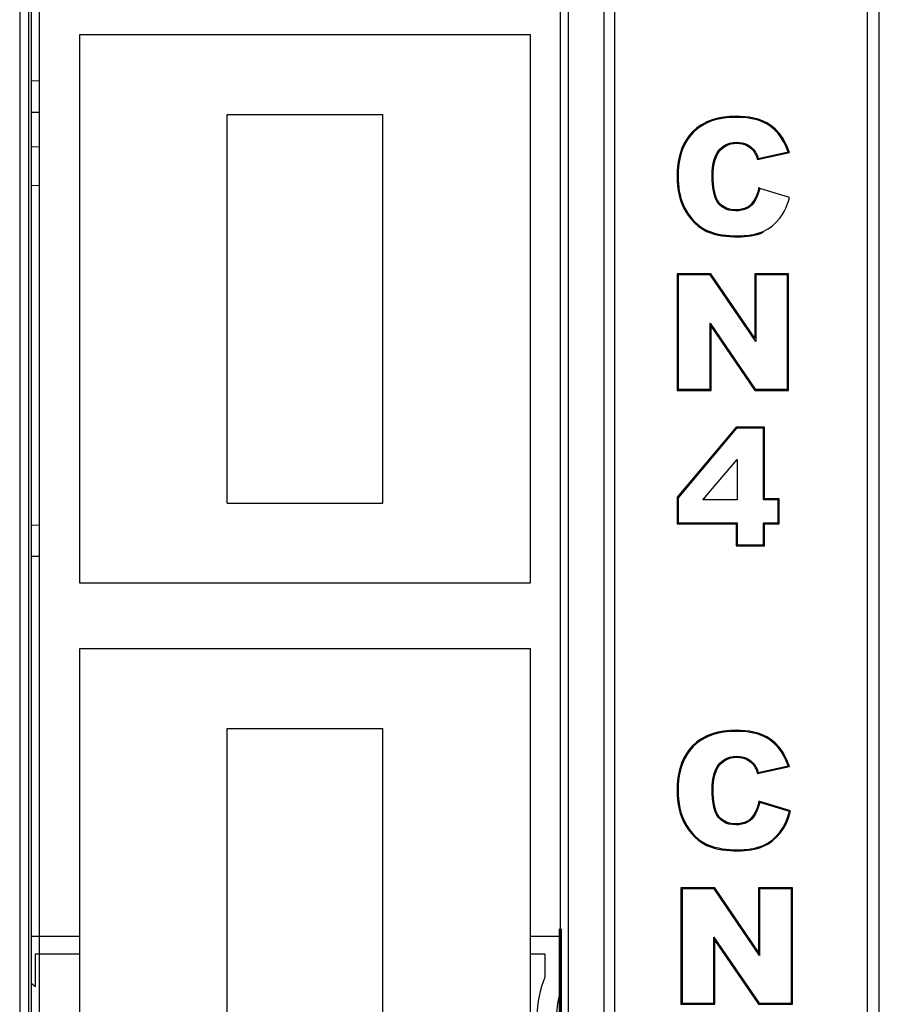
# Model space of a CAD drawing. Header units: millimetres. Extents: x -2013 to 423, y -990 to -169.
# Tile 14 of 50: x -376 to -354, y -857 to -832. Entities that reach past the tile are written whole.
import ezdxf

# ---------------------------------------------------------------- set-up
doc = ezdxf.new("R2010")
doc.units = ezdxf.units.MM
doc.header["$LTSCALE"] = 30.734
doc.layers.get('0').update_dxf_attribs({"linetype": 'CONTINUOUS'})
doc.layers.add('ECAD_15050074', color=7, linetype='CONTINUOUS')
doc.layers.add('ECAD_15210767', color=7, linetype='CONTINUOUS')

msp = doc.modelspace()

# ---------------------------------------------------------------- linework, layer by layer
at = {"color": 7, "linetype": 'Continuous'}
for p, q in [((-354.214, -867.375), (-354.214, -769.386)), ((-353.914, -886.575), (-353.914, -769.337)), ((-376.023, -831.493), (-376.023, -863.456)), ((-375.793, -831.493), (-375.793, -863.456)), ((-375.729, -831.557), (-375.729, -863.392)), ((-361.914, -831.555), (-361.914, -863.394)), ((-360.99, -863.592), (-360.99, -831.357)), ((-360.712, -863.592), (-360.712, -831.357)), ((-362.885, -832.375), (-374.485, -832.375)), ((-374.485, -832.375), (-374.485, -846.475)), ((-362.885, -846.475), (-362.885, -832.375)), ((-375.729, -833.558), (-375.514, -833.555)), ((-375.729, -834.371), (-375.514, -834.368)), ((-370.685, -834.425), (-366.685, -834.425)), ((-370.685, -844.425), (-370.685, -834.425)), ((-366.685, -844.425), (-366.685, -834.425)), ((-357.597, -834.473), (-357.597, -834.5)), ((-356.708, -834.703), (-356.723, -834.725)), ((-358.719, -834.874), (-358.7, -834.893)), ((-375.729, -835.255), (-375.514, -835.25)), ((-357.575, -835.167), (-357.575, -835.141)), ((-357.324, -835.226), (-357.312, -835.202)), ((-357.134, -835.389), (-357.113, -835.373)), ((-358.059, -835.42), (-358.081, -835.406)), ((-357.043, -835.589), (-356.224, -835.407)), ((-357.043, -835.589), (-357.025, -835.558)), ((-357.025, -835.558), (-356.259, -835.387)), ((-356.224, -835.407), (-356.259, -835.387)), ((-359.114, -836.018), (-359.087, -836.018)), ((-358.185, -836.012), (-358.211, -836.012)), ((-375.729, -836.255), (-375.514, -836.249)), ((-356.227, -836.56), (-356.989, -836.33)), ((-358.034, -836.696), (-358.054, -836.713)), ((-357.608, -836.88), (-357.608, -836.906)), ((-357.206, -836.731), (-357.186, -836.749)), ((-358.889, -836.935), (-358.867, -836.921)), ((-358.354, -837.434), (-358.343, -837.41)), ((-357.554, -837.576), (-357.554, -837.549)), ((-358.248, -838.525), (-359.114, -838.525)), ((-359.114, -838.525), (-359.114, -841.525)), ((-358.262, -838.551), (-359.087, -838.551)), ((-359.087, -838.551), (-359.087, -841.498)), ((-357.092, -840.271), (-358.262, -838.551)), ((-357.118, -840.186), (-358.248, -838.525)), ((-356.245, -838.525), (-357.118, -838.525)), ((-357.118, -838.525), (-357.092, -838.551)), ((-357.118, -838.525), (-357.118, -840.186)), ((-356.271, -838.551), (-357.092, -838.551)), ((-357.092, -838.551), (-357.092, -840.271)), ((-356.245, -838.525), (-356.271, -838.551)), ((-356.271, -841.498), (-356.271, -838.551)), ((-356.245, -841.525), (-356.245, -838.525)), ((-358.268, -839.794), (-357.105, -841.498)), ((-358.242, -839.879), (-358.268, -839.794)), ((-358.268, -841.498), (-358.268, -839.794)), ((-358.242, -839.879), (-357.118, -841.525)), ((-358.242, -841.525), (-358.242, -839.879)), ((-359.114, -841.525), (-359.087, -841.498)), ((-359.114, -841.525), (-358.242, -841.525)), ((-359.087, -841.498), (-358.268, -841.498)), ((-358.242, -841.525), (-358.268, -841.498)), ((-357.118, -841.525), (-357.105, -841.498)), ((-357.118, -841.525), (-356.245, -841.525)), ((-357.105, -841.498), (-356.271, -841.498)), ((-356.245, -841.525), (-356.271, -841.498)), ((-357.595, -842.473), (-359.114, -844.278)), ((-357.583, -842.5), (-359.087, -844.288)), ((-356.869, -842.473), (-357.595, -842.473)), ((-357.595, -842.473), (-357.583, -842.5)), ((-356.895, -842.5), (-357.583, -842.5)), ((-356.869, -842.473), (-356.895, -842.5)), ((-356.895, -844.343), (-356.895, -842.5)), ((-356.869, -844.317), (-356.869, -842.473)), ((-358.456, -844.343), (-357.569, -843.303)), ((-357.569, -843.303), (-357.569, -844.343)), ((-370.685, -844.425), (-366.685, -844.425)), ((-359.114, -844.278), (-359.114, -844.964)), ((-359.087, -844.288), (-359.087, -844.938)), ((-358.399, -844.317), (-358.456, -844.343)), ((-357.569, -844.343), (-358.456, -844.343)), ((-356.869, -844.317), (-356.895, -844.343)), ((-356.519, -844.343), (-356.895, -844.343)), ((-356.492, -844.317), (-356.869, -844.317)), ((-356.492, -844.317), (-356.519, -844.343)), ((-356.519, -844.938), (-356.519, -844.343)), ((-356.492, -844.964), (-356.492, -844.317)), ((-375.514, -844.998), (-375.729, -844.999)), ((-359.114, -844.964), (-357.595, -844.964)), ((-359.087, -844.938), (-357.569, -844.938)), ((-357.595, -844.964), (-357.595, -845.525)), ((-357.569, -844.938), (-357.569, -845.498)), ((-356.895, -844.938), (-356.519, -844.938)), ((-356.869, -844.964), (-356.895, -844.938)), ((-356.895, -845.498), (-356.895, -844.938)), ((-356.869, -844.964), (-356.492, -844.964)), ((-356.869, -845.525), (-356.869, -844.964)), ((-356.492, -844.964), (-356.519, -844.938)), ((-357.595, -845.525), (-357.569, -845.498)), ((-357.569, -845.498), (-356.895, -845.498)), ((-356.869, -845.525), (-356.895, -845.498)), ((-357.595, -845.525), (-356.869, -845.525)), ((-375.729, -845.791), (-375.514, -845.792)), ((-374.485, -846.475), (-362.885, -846.475)), ((-362.885, -848.175), (-374.485, -848.175)), ((-374.485, -848.175), (-374.485, -862.275)), ((-362.885, -862.275), (-362.885, -848.175)), ((-370.685, -850.225), (-366.685, -850.225)), ((-370.685, -860.225), (-370.685, -850.225)), ((-366.685, -860.225), (-366.685, -850.225)), ((-357.597, -850.273), (-357.597, -850.3)), ((-356.708, -850.503), (-356.723, -850.525)), ((-358.719, -850.674), (-358.7, -850.693)), ((-357.575, -850.967), (-357.575, -850.941)), ((-357.324, -851.026), (-357.312, -851.002)), ((-358.059, -851.22), (-358.081, -851.206)), ((-357.134, -851.189), (-357.113, -851.173)), ((-357.043, -851.389), (-356.224, -851.207)), ((-357.025, -851.358), (-356.259, -851.187)), ((-356.224, -851.207), (-356.259, -851.187)), ((-357.043, -851.389), (-357.025, -851.358)), ((-359.114, -851.818), (-359.087, -851.818)), ((-358.185, -851.812), (-358.211, -851.812)), ((-356.196, -852.342), (-357.008, -852.097)), ((-356.227, -852.36), (-356.989, -852.13)), ((-358.034, -852.496), (-358.054, -852.513)), ((-357.206, -852.531), (-357.186, -852.549)), ((-358.889, -852.735), (-358.867, -852.721)), ((-357.608, -852.68), (-357.608, -852.706)), ((-356.454, -852.913), (-356.474, -852.897)), ((-358.354, -853.234), (-358.343, -853.21)), ((-357.554, -853.376), (-357.554, -853.349)), ((-356.891, -853.259), (-356.902, -853.235)), ((-358.148, -854.325), (-359.014, -854.325)), ((-359.014, -854.325), (-359.014, -857.325)), ((-358.162, -854.351), (-358.987, -854.351)), ((-358.987, -854.351), (-358.987, -857.298)), ((-356.992, -856.071), (-358.162, -854.351)), ((-357.018, -855.986), (-358.148, -854.325)), ((-356.145, -854.325), (-357.018, -854.325)), ((-357.018, -854.325), (-356.992, -854.351)), ((-357.018, -854.325), (-357.018, -855.986)), ((-356.171, -854.351), (-356.992, -854.351)), ((-356.992, -854.351), (-356.992, -856.071)), ((-356.145, -854.325), (-356.171, -854.351)), ((-356.171, -857.298), (-356.171, -854.351)), ((-356.145, -857.325), (-356.145, -854.325)), ((-358.168, -855.594), (-357.005, -857.298)), ((-358.142, -855.679), (-358.168, -855.594)), ((-358.168, -857.298), (-358.168, -855.594)), ((-358.142, -855.679), (-357.018, -857.325)), ((-358.142, -857.325), (-358.142, -855.679)), ((-357.018, -855.986), (-356.992, -856.071)), ((-359.014, -857.325), (-358.987, -857.298)), ((-359.014, -857.325), (-358.142, -857.325)), ((-358.987, -857.298), (-358.168, -857.298)), ((-358.142, -857.325), (-358.168, -857.298)), ((-357.018, -857.325), (-357.005, -857.298)), ((-357.018, -857.325), (-356.145, -857.325)), ((-357.005, -857.298), (-356.171, -857.298)), ((-356.145, -857.325), (-356.171, -857.298))]:
    msp.add_line(p, q, dxfattribs=at)
for points in [[(-357.597, -834.473), (-357.757, -834.478), (-357.913, -834.495), (-358.064, -834.523), (-358.21, -834.564), (-358.35, -834.619), (-358.483, -834.689), (-358.606, -834.774), (-358.719, -834.874)], [(-357.597, -834.5), (-357.701, -834.502), (-357.802, -834.508), (-357.902, -834.52), (-358, -834.536), (-358.097, -834.558), (-358.191, -834.585), (-358.284, -834.619), (-358.375, -834.66), (-358.463, -834.708), (-358.547, -834.763), (-358.626, -834.824), (-358.7, -834.893)], [(-356.708, -834.703), (-356.809, -834.642), (-356.914, -834.59), (-357.025, -834.551), (-357.138, -834.52), (-357.251, -834.498), (-357.365, -834.484), (-357.481, -834.476), (-357.597, -834.473)], [(-356.723, -834.725), (-356.802, -834.675), (-356.884, -834.632), (-356.969, -834.597), (-357.057, -834.568), (-357.145, -834.545), (-357.234, -834.528), (-357.324, -834.515), (-357.414, -834.506), (-357.506, -834.501), (-357.597, -834.5)], [(-356.259, -835.387), (-356.307, -835.261), (-356.367, -835.139), (-356.436, -835.023), (-356.518, -834.914), (-356.614, -834.815), (-356.723, -834.725)], [(-356.224, -835.407), (-356.274, -835.272), (-356.335, -835.144), (-356.407, -835.02), (-356.492, -834.904), (-356.592, -834.799), (-356.708, -834.703)], [(-358.719, -834.874), (-358.802, -834.968), (-358.875, -835.069), (-358.938, -835.178), (-358.99, -835.291), (-359.031, -835.408), (-359.063, -835.528), (-359.086, -835.648), (-359.102, -835.769), (-359.111, -835.893), (-359.114, -836.018)], [(-358.7, -834.893), (-358.782, -834.986), (-358.854, -835.085), (-358.915, -835.192), (-358.966, -835.303), (-359.007, -835.418), (-359.038, -835.535), (-359.061, -835.653), (-359.076, -835.773), (-359.085, -835.895), (-359.087, -836.018)], [(-358.081, -835.406), (-358.014, -835.322), (-357.939, -835.254), (-357.856, -835.203), (-357.767, -835.168), (-357.673, -835.147), (-357.575, -835.141)], [(-358.059, -835.42), (-358.021, -835.368), (-357.976, -835.32), (-357.924, -835.276), (-357.866, -835.238), (-357.802, -835.207), (-357.732, -835.185), (-357.656, -835.172), (-357.575, -835.167)], [(-357.575, -835.141), (-357.507, -835.144), (-357.44, -835.156), (-357.375, -835.175), (-357.312, -835.202)], [(-357.575, -835.167), (-357.507, -835.171), (-357.443, -835.182), (-357.382, -835.2), (-357.324, -835.226)], [(-357.324, -835.226), (-357.269, -835.258), (-357.219, -835.297), (-357.174, -835.34), (-357.134, -835.389)], [(-357.312, -835.202), (-357.255, -835.236), (-357.203, -835.275), (-357.156, -835.321), (-357.113, -835.373)], [(-357.113, -835.373), (-357.095, -835.4), (-357.079, -835.428), (-357.064, -835.458), (-357.05, -835.49), (-357.037, -835.523), (-357.025, -835.558)], [(-358.211, -836.012), (-358.209, -835.897), (-358.2, -835.787), (-358.184, -835.682), (-358.16, -835.583), (-358.126, -835.491), (-358.081, -835.406)], [(-358.185, -836.012), (-358.183, -835.907), (-358.175, -835.804), (-358.161, -835.701), (-358.138, -835.602), (-358.104, -835.509), (-358.059, -835.42)], [(-357.134, -835.389), (-357.12, -835.409), (-357.107, -835.431), (-357.095, -835.454), (-357.083, -835.479), (-357.073, -835.505), (-357.062, -835.532), (-357.052, -835.56), (-357.043, -835.589)], [(-359.114, -836.018), (-359.111, -836.144), (-359.102, -836.266), (-359.086, -836.386), (-359.064, -836.502), (-359.033, -836.616), (-358.995, -836.726), (-358.946, -836.832), (-358.889, -836.935)], [(-359.087, -836.018), (-359.086, -836.118), (-359.08, -836.215), (-359.07, -836.31), (-359.057, -836.404), (-359.038, -836.495), (-359.015, -836.585), (-358.987, -836.672), (-358.953, -836.758), (-358.913, -836.841), (-358.867, -836.921)], [(-358.054, -836.713), (-358.1, -836.641), (-358.137, -836.564), (-358.163, -836.481), (-358.182, -836.394), (-358.196, -836.304), (-358.204, -836.21), (-358.21, -836.113), (-358.211, -836.012)], [(-358.034, -836.696), (-358.076, -836.631), (-358.111, -836.559), (-358.136, -836.478), (-358.155, -836.392), (-358.169, -836.302), (-358.178, -836.208), (-358.183, -836.112), (-358.185, -836.012)], [(-357.008, -836.297), (-357.039, -836.421), (-357.083, -836.535), (-357.138, -836.638), (-357.206, -836.731)], [(-356.989, -836.33), (-357.009, -836.41), (-357.035, -836.485), (-357.064, -836.558), (-357.099, -836.626), (-357.14, -836.689), (-357.186, -836.749)], [(-356.474, -837.097), (-356.415, -837.012), (-356.364, -836.925), (-356.321, -836.836), (-356.284, -836.745), (-356.253, -836.653), (-356.227, -836.56)], [(-357.608, -836.906), (-357.696, -836.901), (-357.78, -836.886), (-357.858, -836.859), (-357.931, -836.822), (-357.996, -836.773), (-358.054, -836.713)], [(-357.608, -836.88), (-357.734, -836.87), (-357.847, -836.836), (-357.947, -836.778), (-358.034, -836.696)], [(-357.206, -836.731), (-357.289, -836.799), (-357.383, -836.846), (-357.489, -836.873), (-357.608, -836.88)], [(-357.186, -836.749), (-357.244, -836.801), (-357.308, -836.842), (-357.378, -836.872), (-357.453, -836.892), (-357.529, -836.903), (-357.608, -836.906)], [(-358.889, -836.935), (-358.821, -837.037), (-358.745, -837.132), (-358.661, -837.221), (-358.569, -837.302), (-358.466, -837.373), (-358.354, -837.434)], [(-358.867, -836.921), (-358.818, -836.995), (-358.765, -837.066), (-358.708, -837.134), (-358.646, -837.199), (-358.579, -837.26), (-358.507, -837.316), (-358.428, -837.366), (-358.343, -837.41)], [(-356.902, -837.435), (-356.776, -837.369), (-356.663, -837.29), (-356.562, -837.2), (-356.474, -837.097)], [(-358.354, -837.434), (-358.258, -837.472), (-358.16, -837.503), (-358.06, -837.528), (-357.959, -837.546), (-357.859, -837.56), (-357.758, -837.569), (-357.656, -837.574), (-357.554, -837.576)], [(-358.343, -837.41), (-358.248, -837.447), (-358.151, -837.478), (-358.053, -837.502), (-357.954, -837.521), (-357.855, -837.534), (-357.755, -837.543), (-357.655, -837.548), (-357.554, -837.549)], [(-357.554, -837.549), (-357.47, -837.548), (-357.386, -837.544), (-357.304, -837.537), (-357.223, -837.526), (-357.141, -837.511), (-357.06, -837.491), (-356.981, -837.466), (-356.902, -837.435)], [(-357.554, -837.576), (-357.465, -837.574), (-357.377, -837.57), (-357.292, -837.562), (-357.209, -837.55), (-357.128, -837.535), (-357.048, -837.515), (-356.969, -837.49), (-356.891, -837.459)], [(-357.597, -850.273), (-357.757, -850.278), (-357.913, -850.295), (-358.064, -850.323), (-358.21, -850.364), (-358.35, -850.419), (-358.483, -850.489), (-358.606, -850.574), (-358.719, -850.674)], [(-357.597, -850.3), (-357.724, -850.303), (-357.847, -850.313), (-357.968, -850.33), (-358.086, -850.355), (-358.201, -850.388), (-358.312, -850.43), (-358.418, -850.482), (-358.519, -850.543), (-358.613, -850.613), (-358.7, -850.693)], [(-356.708, -850.503), (-356.809, -850.442), (-356.914, -850.39), (-357.025, -850.351), (-357.138, -850.32), (-357.251, -850.298), (-357.365, -850.284), (-357.481, -850.276), (-357.597, -850.273)], [(-356.723, -850.525), (-356.802, -850.475), (-356.884, -850.432), (-356.969, -850.397), (-357.057, -850.368), (-357.145, -850.345), (-357.234, -850.328), (-357.324, -850.315), (-357.414, -850.306), (-357.506, -850.301), (-357.597, -850.3)], [(-356.259, -851.187), (-356.307, -851.061), (-356.367, -850.939), (-356.436, -850.823), (-356.518, -850.714), (-356.614, -850.615), (-356.723, -850.525)], [(-356.224, -851.207), (-356.274, -851.072), (-356.335, -850.944), (-356.407, -850.82), (-356.492, -850.704), (-356.592, -850.599), (-356.708, -850.503)], [(-358.719, -850.674), (-358.802, -850.768), (-358.875, -850.869), (-358.938, -850.978), (-358.99, -851.091), (-359.031, -851.208), (-359.063, -851.328), (-359.086, -851.448), (-359.102, -851.569), (-359.111, -851.693), (-359.114, -851.818)], [(-358.7, -850.693), (-358.78, -850.783), (-358.851, -850.879), (-358.911, -850.983), (-358.962, -851.093), (-359.003, -851.205), (-359.035, -851.321), (-359.058, -851.441), (-359.075, -851.563), (-359.085, -851.689), (-359.087, -851.818)], [(-358.081, -851.206), (-358.014, -851.122), (-357.939, -851.054), (-357.856, -851.003), (-357.767, -850.968), (-357.673, -850.947), (-357.575, -850.941)], [(-358.059, -851.22), (-358.021, -851.168), (-357.976, -851.12), (-357.924, -851.076), (-357.866, -851.038), (-357.802, -851.007), (-357.732, -850.985), (-357.656, -850.972), (-357.575, -850.967)], [(-357.575, -850.941), (-357.507, -850.944), (-357.44, -850.956), (-357.375, -850.975), (-357.312, -851.002)], [(-357.575, -850.967), (-357.507, -850.971), (-357.443, -850.982), (-357.382, -851), (-357.324, -851.026)], [(-357.324, -851.026), (-357.269, -851.058), (-357.219, -851.097), (-357.174, -851.14), (-357.134, -851.189)], [(-357.312, -851.002), (-357.253, -851.037), (-357.2, -851.078), (-357.154, -851.123), (-357.113, -851.173)], [(-358.211, -851.812), (-358.209, -851.701), (-358.2, -851.593), (-358.186, -851.488), (-358.162, -851.388), (-358.127, -851.294), (-358.081, -851.206)], [(-358.185, -851.812), (-358.183, -851.707), (-358.175, -851.604), (-358.161, -851.501), (-358.138, -851.402), (-358.104, -851.309), (-358.059, -851.22)], [(-357.134, -851.189), (-357.12, -851.209), (-357.107, -851.231), (-357.095, -851.254), (-357.083, -851.279), (-357.073, -851.305), (-357.062, -851.332), (-357.052, -851.36), (-357.043, -851.389)], [(-357.113, -851.173), (-357.095, -851.2), (-357.079, -851.228), (-357.064, -851.258), (-357.05, -851.29), (-357.037, -851.323), (-357.025, -851.358)], [(-359.114, -851.818), (-359.111, -851.944), (-359.102, -852.066), (-359.086, -852.186), (-359.064, -852.302), (-359.033, -852.416), (-358.995, -852.526), (-358.946, -852.632), (-358.889, -852.735)], [(-359.087, -851.818), (-359.085, -851.932), (-359.077, -852.046), (-359.064, -852.161), (-359.043, -852.275), (-359.014, -852.389), (-358.976, -852.502), (-358.927, -852.612), (-358.867, -852.721)], [(-358.054, -852.513), (-358.099, -852.444), (-358.135, -852.369), (-358.162, -852.286), (-358.181, -852.199), (-358.195, -852.108), (-358.204, -852.013), (-358.21, -851.915), (-358.211, -851.812)], [(-358.034, -852.496), (-358.076, -852.431), (-358.111, -852.359), (-358.136, -852.278), (-358.155, -852.192), (-358.169, -852.102), (-358.178, -852.008), (-358.183, -851.912), (-358.185, -851.812)], [(-357.008, -852.097), (-357.039, -852.221), (-357.083, -852.335), (-357.138, -852.438), (-357.206, -852.531)], [(-356.989, -852.13), (-357.009, -852.21), (-357.035, -852.286), (-357.064, -852.358), (-357.099, -852.427), (-357.14, -852.49), (-357.186, -852.549)], [(-356.454, -852.913), (-356.391, -852.823), (-356.337, -852.73), (-356.292, -852.635), (-356.253, -852.538), (-356.221, -852.44), (-356.196, -852.342)], [(-357.608, -852.706), (-357.696, -852.701), (-357.78, -852.686), (-357.858, -852.659), (-357.931, -852.622), (-357.996, -852.573), (-358.054, -852.513)], [(-357.608, -852.68), (-357.734, -852.67), (-357.847, -852.636), (-357.947, -852.578), (-358.034, -852.496)], [(-357.206, -852.531), (-357.289, -852.599), (-357.383, -852.646), (-357.489, -852.673), (-357.608, -852.68)], [(-357.186, -852.549), (-357.243, -852.6), (-357.305, -852.64), (-357.374, -852.67), (-357.448, -852.691), (-357.526, -852.703), (-357.608, -852.706)], [(-356.474, -852.897), (-356.397, -852.783), (-356.33, -852.655), (-356.273, -852.514), (-356.227, -852.36)], [(-358.889, -852.735), (-358.821, -852.837), (-358.745, -852.932), (-358.661, -853.021), (-358.569, -853.102), (-358.466, -853.173), (-358.354, -853.234)], [(-358.867, -852.721), (-358.8, -852.821), (-358.725, -852.914), (-358.644, -853.002), (-358.553, -853.081), (-358.453, -853.15), (-358.343, -853.21)], [(-356.902, -853.235), (-356.776, -853.169), (-356.663, -853.09), (-356.562, -853), (-356.474, -852.897)], [(-356.891, -853.259), (-356.764, -853.192), (-356.648, -853.112), (-356.545, -853.019), (-356.454, -852.913)], [(-358.354, -853.234), (-358.258, -853.272), (-358.16, -853.303), (-358.06, -853.328), (-357.959, -853.346), (-357.859, -853.36), (-357.758, -853.369), (-357.656, -853.374), (-357.554, -853.376)], [(-358.343, -853.21), (-358.248, -853.247), (-358.151, -853.278), (-358.053, -853.302), (-357.954, -853.321), (-357.855, -853.334), (-357.755, -853.343), (-357.655, -853.348), (-357.554, -853.349)], [(-357.554, -853.349), (-357.47, -853.348), (-357.386, -853.344), (-357.304, -853.337), (-357.223, -853.326), (-357.141, -853.311), (-357.06, -853.291), (-356.981, -853.266), (-356.902, -853.235)], [(-357.554, -853.376), (-357.465, -853.374), (-357.377, -853.37), (-357.292, -853.362), (-357.209, -853.35), (-357.128, -853.335), (-357.048, -853.315), (-356.969, -853.29), (-356.891, -853.259)]]:
    msp.add_lwpolyline(points, dxfattribs=at)
at = {"color": 7, "linetype": 'Continuous', "const_width": 0.0852}
msp.add_lwpolyline([(-362.114, -863.375), (-362.114, -855.375)], dxfattribs=at)
at = {"layer": 'ECAD_15050074', "color": 7, "linetype": 'Continuous'}
for p, q in [((-362.114, -863.575), (-362.114, -831.175)), ((-375.514, -863.275), (-375.514, -831.475))]:
    msp.add_line(p, q, dxfattribs=at)
at = {"layer": 'ECAD_15210767', "color": 7, "linetype": 'Continuous'}
for p, q in [((-375.729, -855.575), (-374.485, -855.575)), ((-362.885, -855.575), (-362.114, -855.575)), ((-362.114, -856.984), (-362.114, -855.575)), ((-375.614, -856.025), (-374.485, -856.025)), ((-375.614, -856.875), (-375.614, -856.025)), ((-362.885, -856.025), (-362.514, -856.025)), ((-362.514, -856.025), (-362.514, -856.625)), ((-375.614, -856.875), (-375.729, -856.793))]:
    msp.add_line(p, q, dxfattribs=at)
for radius, start, end in [(2.6, 157.3801, 202.6199), (2.1, 162.2472, 197.7528)]:
    msp.add_arc((-360.114, -857.625), radius, start, end, dxfattribs=at)

doc.saveas('drawing.dxf')
